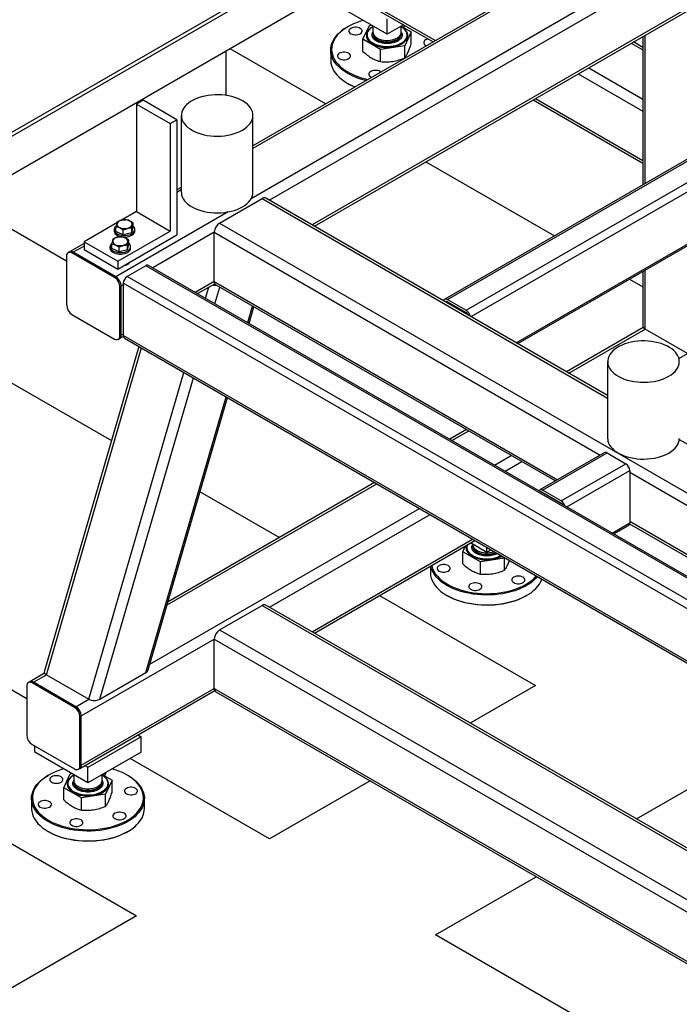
# Model space of a CAD drawing. Header units: millimetres. Extents: x 0 to 849, y 0 to 594.
# Tile 58 of 84: x 461 to 486, y 393 to 430. Entities that reach past the tile are written whole.
import ezdxf

# ---------------------------------------------------------------- set-up
doc = ezdxf.new("R2010")
doc.units = ezdxf.units.MM
doc.layers.add('TRAIT-FORT', color=4, linetype='Continuous', lineweight=25)

msp = doc.modelspace()

# ---------------------------------------------------------------- linework, layer by layer
at = {"layer": 'TRAIT-FORT', "color": 4, "linetype": 'Continuous', "lineweight": 25}
for p, q in [((484.11, 433.891), (469.634, 425.534)), ((484.11, 433.794), (469.634, 425.437)), ((426.672, 406.545), (472.709, 433.122)), ((426.798, 406.472), (472.709, 432.976)), ((485.895, 432.959), (469.566, 423.532)), ((486.346, 432.752), (470.268, 423.47)), ((472.709, 431.758), (476.563, 429.534)), ((472.828, 431.593), (476.479, 429.485)), ((426.798, 405.014), (472.709, 431.518)), ((486.346, 430.886), (471.884, 422.537)), ((474.73, 429.775), (472.709, 430.942)), ((471.968, 422.489), (486.364, 430.8)), ((473.813, 429.587), (474.059, 430.116)), ((474.059, 430.116), (474.123, 430.126)), ((474.73, 429.775), (474.73, 430.359)), ((475.353, 430.135), (474.73, 429.775)), ((473.239, 430.067), (473.214, 430.052)), ((473.967, 429.752), (473.967, 429.749)), ((474.194, 430.085), (474.194, 429.854)), ((474.194, 429.799), (474.194, 429.781)), ((475.265, 429.854), (475.265, 430.085)), ((475.265, 429.781), (475.265, 429.799)), ((475.27, 430.087), (475.646, 429.87)), ((475.646, 429.87), (475.4, 429.341)), ((475.492, 429.749), (475.492, 429.752)), ((475.646, 429.408), (475.646, 429.87)), ((484.528, 424.107), (484.528, 429.74)), ((474.484, 429.2), (473.813, 429.587)), ((473.813, 429.125), (473.813, 429.587)), ((476.191, 429.358), (476.228, 429.34)), ((484.004, 429.437), (484.444, 429.183)), ((484.444, 429.279), (484.087, 429.485)), ((484.444, 429.691), (484.444, 424.059)), ((468.619, 427.453), (468.619, 429.157)), ((468.758, 429.237), (472.403, 427.132)), ((472.587, 429.177), (472.587, 428.798)), ((475.4, 429.341), (474.484, 429.2)), ((474.484, 428.738), (474.484, 429.2)), ((475.4, 428.879), (475.4, 429.341)), ((493.083, 429.045), (476.921, 419.715)), ((477.028, 419.704), (493.19, 429.035)), ((477.735, 419.296), (493.897, 428.627)), ((477.919, 419.053), (494.049, 428.364)), ((481.983, 428.271), (484.444, 426.85)), ((482.388, 428.504), (484.444, 427.317)), ((473.214, 427.924), (473.239, 427.909)), ((474.114, 428.159), (474.15, 428.141)), ((465.461, 427.272), (465.208, 427.126)), ((465.208, 427.126), (466.491, 426.386)), ((465.208, 427.126), (465.208, 423.043)), ((466.744, 426.531), (465.461, 427.272)), ((480.283, 427.289), (484.444, 424.887)), ((480.367, 427.338), (484.444, 424.984)), ((466.491, 426.386), (466.744, 426.531)), ((466.491, 426.386), (466.491, 422.303)), ((466.744, 426.531), (466.744, 422.157)), ((466.913, 426.693), (466.913, 423.777)), ((469.634, 423.777), (469.634, 426.693)), ((479.637, 418.061), (494.049, 426.381)), ((479.7, 418.025), (494.004, 426.283)), ((476.207, 424.936), (481.086, 422.12)), ((466.913, 423.963), (466.744, 423.865)), ((466.913, 423.866), (466.744, 423.769)), ((462.557, 421.153), (458.656, 423.405)), ((468.366, 422.606), (469.982, 423.539)), ((469.982, 423.539), (483.109, 415.96)), ((483.109, 416.057), (470.125, 423.553)), ((468.698, 423.031), (464.426, 420.565)), ((465.208, 423.043), (464.646, 422.719)), ((465.208, 423.043), (466.491, 422.303)), ((464.464, 422.614), (463.216, 421.893)), ((464.362, 422.359), (464.362, 422.301)), ((464.43, 422.283), (464.43, 422.458)), ((464.707, 422.158), (464.43, 422.283)), ((464.499, 421.153), (466.491, 422.303)), ((464.707, 422.158), (464.707, 422.333)), ((465.032, 422.235), (465.08, 422.435)), ((465.032, 422.235), (465.032, 422.409)), ((465.08, 422.435), (465.08, 422.61)), ((465.148, 422.301), (465.148, 422.359)), ((468.164, 422.256), (465.827, 420.907)), ((468.164, 420.389), (468.164, 422.256)), ((468.164, 422.256), (482.824, 413.793)), ((468.366, 422.606), (506.588, 400.54)), ((463.216, 421.893), (464.499, 421.153)), ((463.216, 421.893), (463.216, 421.602)), ((464.499, 420.861), (466.744, 422.157)), ((465.032, 422.235), (464.707, 422.158)), ((464.92, 421.787), (464.92, 421.962)), ((462.667, 421.512), (462.616, 421.483)), ((463.216, 421.829), (462.667, 421.512)), ((462.759, 421.469), (462.81, 421.498)), ((463.216, 421.732), (462.81, 421.498)), ((464.426, 420.565), (462.81, 421.498)), ((463.216, 421.602), (464.499, 420.861)), ((464.202, 421.711), (464.202, 421.653)), ((464.27, 421.635), (464.27, 421.81)), ((464.547, 421.51), (464.27, 421.635)), ((464.547, 421.51), (464.547, 421.685)), ((464.871, 421.587), (464.547, 421.51)), ((464.871, 421.587), (464.92, 421.787)), ((464.871, 421.587), (464.871, 421.761)), ((464.988, 421.653), (464.988, 421.711)), ((462.557, 421.352), (462.557, 419.485)), ((464.376, 420.535), (462.759, 421.469)), ((464.499, 421.153), (464.499, 420.861)), ((465.562, 420.987), (464.855, 420.579)), ((504.984, 398.23), (465.562, 420.987)), ((505.047, 398.266), (465.67, 420.998)), ((484.444, 420.764), (484.444, 418.696)), ((484.528, 418.579), (484.528, 420.813)), ((453.605, 420.49), (464.257, 414.341)), ((464.376, 420.535), (464.426, 420.565)), ((506.524, 396.524), (464.855, 420.579)), ((468.164, 420.389), (467.444, 419.974)), ((468.164, 420.389), (481.207, 412.859)), ((483.939, 420.473), (484.444, 420.181)), ((464.578, 420.186), (464.628, 420.215)), ((464.578, 418.319), (464.578, 420.186)), ((464.704, 420.258), (464.628, 420.215)), ((464.628, 418.348), (464.628, 420.215)), ((464.704, 420.317), (464.704, 418.334)), ((506.339, 396.281), (464.704, 420.317)), ((467.527, 419.925), (468.182, 420.303)), ((467.835, 419.748), (467.959, 420.175)), ((468.192, 419.542), (468.375, 420.171)), ((468.223, 420.259), (481.124, 412.811)), ((477.028, 419.704), (477.735, 419.296)), ((469.434, 418.825), (469.617, 419.454)), ((469.486, 418.795), (469.67, 419.423)), ((476.985, 419.592), (477.028, 419.617)), ((477.028, 419.617), (477.735, 419.209)), ((462.759, 419.136), (464.376, 418.202)), ((484.463, 418.638), (481.55, 416.957)), ((481.634, 416.909), (484.528, 418.579)), ((486.144, 417.646), (484.528, 418.579)), ((464.518, 418.188), (464.569, 418.218)), ((464.569, 418.218), (464.707, 418.298)), ((464.578, 418.319), (464.628, 418.348)), ((464.704, 418.392), (464.628, 418.348)), ((506.246, 394.352), (464.704, 418.334)), ((464.748, 418.236), (506.246, 394.279)), ((465.298, 417.918), (461.71, 405.592)), ((461.785, 405.45), (465.398, 417.861)), ((485.816, 417.457), (486.144, 417.646)), ((483.109, 417.343), (483.109, 414.427)), ((463.401, 404.517), (467.014, 416.928)), ((463.821, 404.526), (467.371, 416.721)), ((465.565, 405.533), (468.613, 416.005)), ((465.655, 405.633), (468.666, 415.974)), ((477.746, 414.761), (477.11, 414.394)), ((461.042, 404.534), (443.504, 414.658)), ((477.194, 414.345), (477.83, 414.713)), ((485.829, 414.39), (492.09, 410.776)), ((478.81, 413.412), (479.446, 413.78)), ((482.981, 413.884), (480.532, 412.469)), ((480.639, 412.459), (483.089, 413.873)), ((483.089, 413.873), (483.796, 413.465)), ((479.214, 413.179), (479.85, 413.546)), ((481.346, 412.051), (483.796, 413.465)), ((481.56, 411.824), (483.947, 413.202)), ((483.947, 413.202), (483.947, 411.219)), ((483.947, 413.144), (491.915, 408.544)), ((466.373, 408.099), (474.34, 412.698)), ((474.257, 412.746), (466.407, 408.215)), ((467.624, 412.397), (470.638, 410.657)), ((480.626, 412.364), (480.639, 412.371)), ((481.346, 412.051), (480.639, 412.459)), ((481.346, 411.963), (480.639, 412.371)), ((465.72, 405.856), (475.957, 411.765)), ((438.453, 411.742), (465.21, 396.296)), ((470.268, 408.014), (476.361, 411.532)), ((483.278, 410.833), (483.947, 411.219)), ((483.341, 410.797), (483.903, 411.121)), ((483.944, 411.183), (490.215, 407.563)), ((483.947, 411.278), (490.299, 407.611)), ((471.884, 407.081), (477.977, 410.599)), ((471.968, 407.033), (478.061, 410.55)), ((477.601, 410.124), (477.703, 410.344)), ((477.755, 410.289), (477.755, 410.286)), ((478.518, 410.094), (477.894, 410.454)), ((477.982, 410.403), (477.982, 410.391)), ((477.982, 410.336), (477.982, 410.318)), ((478.518, 410.094), (478.518, 410.287)), ((478.272, 409.737), (477.601, 410.124)), ((477.601, 409.662), (477.601, 410.124)), ((478.684, 410.19), (478.518, 410.094)), ((479.196, 409.895), (479.188, 409.879)), ((476.375, 409.577), (476.375, 409.336)), ((479.188, 409.879), (478.272, 409.737)), ((478.272, 409.275), (478.272, 409.737)), ((479.188, 409.417), (479.188, 409.879)), ((474.442, 408.461), (480.362, 405.043)), ((477.002, 408.461), (477.027, 408.447)), ((480.008, 408.447), (480.033, 408.461)), ((468.366, 407.15), (469.982, 408.083)), ((469.982, 408.083), (507.678, 386.321)), ((507.678, 386.418), (470.125, 408.097)), ((468.366, 407.15), (507.678, 384.455)), ((463.113, 403.884), (468.164, 406.8)), ((468.164, 406.8), (509.58, 382.891)), ((468.164, 404.933), (468.164, 406.8)), ((461.721, 405.51), (461.152, 405.181)), ((461.295, 405.167), (461.785, 405.45)), ((461.785, 405.45), (463.401, 404.517)), ((463.821, 404.526), (465.565, 405.533)), ((461.152, 405.181), (461.101, 405.152)), ((461.295, 405.167), (461.244, 405.138)), ((462.86, 404.205), (461.244, 405.138)), ((462.911, 404.234), (461.295, 405.167)), ((480.362, 405.043), (477.888, 403.615)), ((461.042, 405.021), (461.042, 403.155)), ((463.054, 401.887), (468.182, 404.847)), ((463.113, 402.018), (468.164, 404.933)), ((468.164, 404.933), (509.58, 381.024)), ((468.223, 404.803), (509.58, 380.928)), ((462.911, 404.234), (463.401, 404.517)), ((462.911, 404.234), (462.86, 404.205)), ((463.113, 403.884), (463.062, 403.855)), ((463.062, 401.988), (463.062, 403.855)), ((463.113, 402.018), (463.113, 403.884)), ((465.267, 403.165), (465.386, 403.096)), ((461.244, 402.805), (462.86, 401.872)), ((465.386, 403.096), (463.365, 401.93)), ((465.386, 402.513), (465.386, 403.096)), ((461.345, 402.513), (461.345, 402.747)), ((463.365, 401.347), (461.345, 402.513)), ((465.386, 402.513), (463.365, 401.347)), ((470.26, 399.212), (464.964, 402.27)), ((462.449, 401.158), (462.695, 401.687)), ((462.695, 401.687), (462.759, 401.697)), ((463.003, 401.858), (463.054, 401.887)), ((463.113, 402.018), (463.062, 401.988)), ((463.365, 401.93), (463.247, 401.998)), ((463.365, 401.347), (463.365, 401.93)), ((461.875, 401.638), (461.85, 401.623)), ((462.603, 401.323), (462.603, 401.32)), ((462.83, 401.656), (462.83, 401.425)), ((462.83, 401.37), (462.83, 401.353)), ((463.901, 401.425), (463.901, 401.656)), ((463.901, 401.353), (463.901, 401.37)), ((463.906, 401.659), (464.282, 401.442)), ((464.282, 401.442), (464.036, 400.913)), ((464.128, 401.32), (464.128, 401.323)), ((464.282, 400.98), (464.282, 401.442)), ((464.881, 401.623), (464.856, 401.638)), ((474.084, 401.419), (470.26, 399.212)), ((484.201, 399.971), (486.675, 401.399)), ((463.12, 400.771), (462.449, 401.158)), ((462.449, 400.696), (462.449, 401.158)), ((461.223, 400.749), (461.223, 400.37)), ((464.036, 400.913), (463.12, 400.771)), ((463.12, 400.309), (463.12, 400.771)), ((464.036, 400.451), (464.036, 400.913)), ((465.508, 400.37), (465.508, 400.749)), ((461.85, 399.495), (461.875, 399.481)), ((464.856, 399.481), (464.881, 399.495)), ((476.574, 395.567), (480.397, 397.774)), ((465.21, 396.296), (455.108, 390.465)), ((504.656, 379.356), (476.574, 395.567))]:
    msp.add_line(p, q, dxfattribs=at)
at = {"layer": 'TRAIT-FORT', "color": 4, "linetype": 'Continuous', "lineweight": 25, "flags": 128}
for points in [[(473.816, 430.303), (473.73, 430.277), (473.589, 430.229), (473.455, 430.175), (473.329, 430.115), (473.211, 430.05), (473.102, 429.979), (473.004, 429.904), (472.915, 429.825), (472.837, 429.742), (472.771, 429.656), (472.717, 429.567), (472.675, 429.476), (472.645, 429.383), (472.627, 429.289), (472.623, 429.195), (472.63, 429.101), (472.651, 429.007), (472.684, 428.915), (472.729, 428.824), (472.787, 428.736), (472.856, 428.65), (472.936, 428.568), (473.027, 428.49), (473.129, 428.416), (473.24, 428.346)], [(473.214, 428.303), (473.103, 428.372), (473.001, 428.446), (472.909, 428.525), (472.828, 428.607), (472.758, 428.693), (472.699, 428.782), (472.653, 428.872), (472.618, 428.965), (472.597, 429.059), (472.587, 429.154), (472.59, 429.248), (472.606, 429.343), (472.634, 429.436), (472.675, 429.528), (472.727, 429.618), (472.791, 429.705), (472.867, 429.789), (472.954, 429.87), (473.051, 429.946), (473.157, 430.018), (473.214, 430.052)], [(473.353, 429.797), (473.397, 429.777), (473.447, 429.763), (473.502, 429.756), (473.558, 429.756), (473.613, 429.763), (473.663, 429.777), (473.707, 429.797), (473.742, 429.822), (473.766, 429.851), (473.778, 429.883), (473.778, 429.915), (473.766, 429.947), (473.742, 429.976), (473.707, 430.001), (473.663, 430.021), (473.613, 430.035), (473.558, 430.042), (473.502, 430.042), (473.447, 430.035), (473.397, 430.021), (473.353, 430.001), (473.318, 429.976), (473.294, 429.947), (473.282, 429.915), (473.282, 429.883), (473.294, 429.851), (473.318, 429.822), (473.353, 429.797)], [(474.173, 430.05), (474.155, 430.04), (474.091, 429.995), (474.037, 429.945), (473.995, 429.892), (473.965, 429.837), (473.947, 429.779), (473.942, 429.721), (473.95, 429.663), (473.971, 429.606), (474.004, 429.551), (474.05, 429.499), (474.106, 429.451), (474.173, 429.407)], [(473.967, 429.749), (473.97, 429.714), (473.984, 429.658), (474.01, 429.604), (474.048, 429.552), (474.097, 429.503), (474.157, 429.458), (474.226, 429.418), (474.303, 429.384), (474.388, 429.355), (474.478, 429.333), (474.572, 429.318), (474.669, 429.31), (474.766, 429.309), (474.863, 429.316), (474.958, 429.329), (475.049, 429.349), (475.135, 429.376), (475.214, 429.409), (475.286, 429.448), (475.348, 429.491), (475.4, 429.539), (475.441, 429.59), (475.47, 429.644), (475.487, 429.7), (475.492, 429.749)], [(474.194, 430.065), (474.141, 430.032), (474.084, 429.986), (474.037, 429.936), (474.002, 429.884), (473.979, 429.829), (473.968, 429.773), (473.97, 429.717), (473.984, 429.661), (474.01, 429.606), (474.048, 429.555), (474.097, 429.506), (474.157, 429.461), (474.226, 429.421), (474.303, 429.387), (474.388, 429.358), (474.478, 429.336), (474.572, 429.321), (474.669, 429.313), (474.766, 429.312), (474.863, 429.319), (474.958, 429.332), (475.049, 429.352), (475.135, 429.379), (475.214, 429.412), (475.286, 429.451), (475.348, 429.494), (475.4, 429.542), (475.441, 429.593), (475.47, 429.647), (475.487, 429.703), (475.492, 429.759), (475.484, 429.815), (475.464, 429.87), (475.432, 429.924), (475.388, 429.974), (475.333, 430.021), (475.269, 430.063), (475.269, 430.063)], [(474.173, 429.407), (474.249, 429.369), (474.332, 429.336), (474.422, 429.31), (474.518, 429.291), (474.616, 429.279), (474.717, 429.274), (474.818, 429.277), (474.917, 429.287), (475.013, 429.304), (475.105, 429.329), (475.19, 429.36), (475.268, 429.397), (475.337, 429.439), (475.396, 429.487), (475.444, 429.538), (475.481, 429.592), (475.505, 429.649), (475.516, 429.707), (475.515, 429.765), (475.5, 429.823), (475.473, 429.879), (475.434, 429.932), (475.383, 429.983), (475.321, 430.029), (475.287, 430.05)], [(474.194, 429.854), (474.196, 429.824), (474.21, 429.778), (474.237, 429.733), (474.274, 429.691), (474.323, 429.653), (474.381, 429.619), (474.447, 429.591), (474.52, 429.569), (474.598, 429.554), (474.678, 429.546), (474.76, 429.545), (474.842, 429.552), (474.92, 429.565), (474.994, 429.585), (475.062, 429.612), (475.123, 429.644), (475.174, 429.681), (475.214, 429.722), (475.243, 429.766), (475.26, 429.813), (475.265, 429.854)], [(474.196, 429.826), (474.194, 429.805), (474.199, 429.757), (474.216, 429.711), (474.245, 429.667), (474.286, 429.626), (474.337, 429.589), (474.397, 429.556), (474.465, 429.53), (474.539, 429.51), (474.618, 429.496), (474.699, 429.49), (474.781, 429.491), (474.862, 429.499), (474.939, 429.514), (475.012, 429.536), (475.078, 429.564), (475.136, 429.597), (475.185, 429.636), (475.223, 429.678), (475.249, 429.722), (475.263, 429.769), (475.264, 429.816), (475.263, 429.826)], [(474.194, 429.78), (474.196, 429.751), (474.21, 429.705), (474.237, 429.66), (474.274, 429.618), (474.323, 429.58), (474.381, 429.546), (474.447, 429.518), (474.52, 429.496), (474.598, 429.481), (474.678, 429.473), (474.76, 429.472), (474.842, 429.479), (474.92, 429.492), (474.994, 429.512), (475.062, 429.539), (475.123, 429.571), (475.174, 429.608), (475.214, 429.649), (475.243, 429.693), (475.26, 429.74), (475.265, 429.782)], [(476.287, 429.596), (476.286, 429.596), (476.235, 429.582), (476.191, 429.562), (476.157, 429.537), (476.132, 429.508), (476.12, 429.476), (476.12, 429.444), (476.132, 429.412), (476.157, 429.383), (476.191, 429.358)], [(472.914, 428.851), (472.958, 428.831), (473.008, 428.817), (473.063, 428.81), (473.119, 428.81), (473.174, 428.817), (473.224, 428.831), (473.268, 428.851), (473.303, 428.876), (473.327, 428.905), (473.339, 428.937), (473.339, 428.969), (473.327, 429.001), (473.303, 429.03), (473.268, 429.055), (473.224, 429.075), (473.174, 429.089), (473.119, 429.096), (473.063, 429.096), (473.008, 429.089), (472.958, 429.075), (472.914, 429.055), (472.879, 429.03), (472.855, 429.001), (472.843, 428.969), (472.843, 428.937), (472.855, 428.905), (472.879, 428.876), (472.914, 428.851)], [(472.587, 428.798), (472.587, 428.775), (472.597, 428.68), (472.618, 428.586), (472.653, 428.493), (472.699, 428.403), (472.758, 428.314), (472.828, 428.228), (472.909, 428.146), (473.001, 428.067), (473.103, 427.993), (473.214, 427.924)], [(474.498, 428.341), (474.467, 428.363), (474.424, 428.383), (474.373, 428.397), (474.319, 428.404), (474.263, 428.404), (474.208, 428.397), (474.158, 428.383), (474.114, 428.363), (474.079, 428.337), (474.055, 428.308), (474.042, 428.277), (474.042, 428.244), (474.055, 428.213), (474.079, 428.184), (474.114, 428.159), (474.114, 428.159)], [(469.236, 426.138), (469.324, 426.194), (469.403, 426.255), (469.471, 426.32), (469.527, 426.388), (469.573, 426.46), (469.606, 426.533), (469.626, 426.608), (469.634, 426.684), (469.629, 426.76), (469.612, 426.835), (469.582, 426.909), (469.54, 426.981), (469.486, 427.05), (469.421, 427.116), (469.345, 427.178), (469.259, 427.235), (469.163, 427.288), (469.06, 427.334), (468.949, 427.375), (468.832, 427.41), (468.71, 427.437), (468.583, 427.458), (468.454, 427.472), (468.323, 427.478), (468.191, 427.477), (468.061, 427.469), (467.932, 427.454), (467.806, 427.431), (467.685, 427.402), (467.57, 427.366), (467.46, 427.323), (467.359, 427.275), (467.266, 427.221), (467.182, 427.163), (467.109, 427.1), (467.047, 427.033), (466.995, 426.963), (466.956, 426.891), (466.93, 426.816), (466.915, 426.741), (466.914, 426.665), (466.925, 426.589), (466.948, 426.515), (466.985, 426.442), (467.033, 426.371), (467.092, 426.303), (467.163, 426.239), (467.244, 426.18), (467.335, 426.125), (467.434, 426.075), (467.542, 426.031), (467.656, 425.993), (467.776, 425.962), (467.9, 425.938), (468.028, 425.921), (468.159, 425.911), (468.29, 425.908), (468.421, 425.912), (468.551, 425.924), (468.678, 425.943), (468.802, 425.969), (468.92, 426.002), (469.033, 426.042), (469.138, 426.087), (469.236, 426.138)], [(466.913, 423.777), (466.914, 423.749), (466.925, 423.673), (466.948, 423.598), (466.985, 423.525), (467.033, 423.455), (467.092, 423.387), (467.163, 423.323), (467.244, 423.263), (467.335, 423.208), (467.434, 423.159), (467.542, 423.115), (467.656, 423.077), (467.776, 423.046), (467.9, 423.022), (468.028, 423.004), (468.159, 422.994), (468.29, 422.992), (468.421, 422.996), (468.551, 423.008), (468.678, 423.027), (468.802, 423.053), (468.92, 423.086), (469.033, 423.125), (469.138, 423.171), (469.236, 423.222)], [(469.236, 423.222), (469.324, 423.278), (469.403, 423.339), (469.471, 423.404), (469.527, 423.472), (469.573, 423.543), (469.606, 423.617), (469.626, 423.692), (469.634, 423.768), (469.634, 423.777)], [(464.578, 422.432), (464.629, 422.413), (464.686, 422.401), (464.746, 422.397), (464.806, 422.399), (464.864, 422.409), (464.917, 422.425), (464.963, 422.448), (465, 422.475), (465.026, 422.506), (465.041, 422.54), (465.043, 422.575), (465.032, 422.609), (465.01, 422.641), (464.976, 422.67), (464.932, 422.694), (464.881, 422.713), (464.824, 422.725), (464.765, 422.729), (464.705, 422.727), (464.647, 422.717), (464.593, 422.701), (464.547, 422.678), (464.51, 422.651), (464.484, 422.62), (464.47, 422.586), (464.467, 422.551), (464.478, 422.517), (464.501, 422.485), (464.535, 422.456), (464.578, 422.432)], [(464.392, 422.272), (464.425, 422.236), (464.468, 422.204), (464.521, 422.177), (464.581, 422.156), (464.646, 422.141), (464.715, 422.133), (464.786, 422.133), (464.855, 422.14), (464.921, 422.153), (464.982, 422.174), (465.036, 422.2), (465.08, 422.232), (465.115, 422.267), (465.137, 422.306), (465.147, 422.346), (465.145, 422.387), (465.13, 422.426), (465.103, 422.464), (465.08, 422.486)], [(464.656, 422.081), (464.715, 422.075), (464.786, 422.074), (464.855, 422.081), (464.921, 422.095), (464.982, 422.116), (465.036, 422.142), (465.08, 422.173), (465.115, 422.209), (465.137, 422.248), (465.147, 422.288), (465.148, 422.301)], [(464.418, 421.784), (464.469, 421.765), (464.525, 421.753), (464.585, 421.749), (464.645, 421.751), (464.703, 421.761), (464.756, 421.777), (464.803, 421.8), (464.84, 421.827), (464.866, 421.858), (464.88, 421.892), (464.882, 421.927), (464.872, 421.961), (464.849, 421.993), (464.815, 422.022), (464.772, 422.046), (464.721, 422.065), (464.664, 422.077), (464.604, 422.081), (464.544, 422.079), (464.486, 422.069), (464.433, 422.053), (464.387, 422.03), (464.35, 422.003), (464.324, 421.972), (464.309, 421.938), (464.307, 421.903), (464.318, 421.869), (464.34, 421.837), (464.374, 421.808), (464.418, 421.784)], [(464.232, 421.624), (464.264, 421.588), (464.308, 421.556), (464.36, 421.529), (464.42, 421.508), (464.486, 421.493), (464.555, 421.485), (464.625, 421.485), (464.695, 421.492), (464.761, 421.505), (464.822, 421.526), (464.876, 421.552), (464.92, 421.584), (464.954, 421.619), (464.977, 421.658), (464.987, 421.698), (464.985, 421.739), (464.97, 421.778), (464.943, 421.816), (464.92, 421.838)], [(464.232, 421.566), (464.264, 421.53), (464.308, 421.498), (464.36, 421.471), (464.42, 421.449), (464.486, 421.435), (464.555, 421.427), (464.625, 421.426), (464.695, 421.433), (464.761, 421.447), (464.822, 421.468), (464.876, 421.494), (464.92, 421.525), (464.954, 421.561), (464.977, 421.599), (464.987, 421.64), (464.988, 421.653)], [(476.88, 419.653), (476.888, 419.677), (476.902, 419.699), (476.921, 419.715), (476.943, 419.724), (476.97, 419.725), (476.998, 419.718), (477.028, 419.704)], [(485.432, 416.788), (485.521, 416.844), (485.599, 416.905), (485.667, 416.97), (485.724, 417.038), (485.769, 417.11), (485.802, 417.183), (485.823, 417.258), (485.831, 417.334), (485.826, 417.41), (485.808, 417.485), (485.779, 417.559), (485.736, 417.631), (485.682, 417.7), (485.617, 417.766), (485.541, 417.828), (485.455, 417.885), (485.36, 417.937), (485.256, 417.984), (485.146, 418.025), (485.028, 418.06), (484.906, 418.087), (484.78, 418.108), (484.65, 418.122), (484.519, 418.128), (484.388, 418.127), (484.257, 418.119), (484.128, 418.104), (484.003, 418.081), (483.882, 418.052), (483.766, 418.015), (483.657, 417.973), (483.555, 417.925), (483.462, 417.871), (483.379, 417.813), (483.306, 417.75), (483.243, 417.683), (483.192, 417.613), (483.153, 417.54), (483.126, 417.466), (483.112, 417.391), (483.11, 417.315), (483.121, 417.239), (483.145, 417.165), (483.181, 417.092), (483.229, 417.021), (483.289, 416.953), (483.36, 416.889), (483.441, 416.83), (483.531, 416.775), (483.631, 416.725), (483.738, 416.681), (483.852, 416.643), (483.972, 416.612), (484.097, 416.588), (484.225, 416.571), (484.355, 416.561), (484.486, 416.558), (484.618, 416.562), (484.748, 416.574), (484.875, 416.593), (484.998, 416.619), (485.117, 416.652), (485.229, 416.691), (485.335, 416.737), (485.432, 416.788)], [(483.109, 414.427), (483.11, 414.399), (483.121, 414.323), (483.145, 414.248), (483.181, 414.175), (483.229, 414.105), (483.289, 414.037), (483.36, 413.973), (483.441, 413.913), (483.531, 413.858), (483.631, 413.809), (483.738, 413.765), (483.852, 413.727), (483.972, 413.696), (484.097, 413.672), (484.225, 413.654), (484.355, 413.644), (484.486, 413.642), (484.618, 413.646), (484.748, 413.658), (484.875, 413.677), (484.998, 413.703), (485.117, 413.736), (485.229, 413.775), (485.335, 413.821), (485.432, 413.872)], [(485.432, 413.872), (485.521, 413.928), (485.599, 413.989), (485.667, 414.054), (485.724, 414.122), (485.769, 414.193), (485.802, 414.267), (485.823, 414.342), (485.831, 414.418), (485.831, 414.427)], [(477.752, 410.372), (477.735, 410.317), (477.73, 410.259), (477.738, 410.201), (477.759, 410.144), (477.793, 410.089), (477.838, 410.037), (477.894, 409.988), (477.961, 409.945)], [(477.755, 410.286), (477.758, 410.251), (477.772, 410.195), (477.798, 410.141), (477.836, 410.089), (477.885, 410.04), (477.945, 409.996), (478.014, 409.956), (478.091, 409.921), (478.176, 409.893), (478.266, 409.871), (478.36, 409.856), (478.457, 409.848), (478.554, 409.847), (478.651, 409.853), (478.746, 409.866), (478.837, 409.887), (478.923, 409.914), (479.003, 409.947), (479.057, 409.975)], [(477.773, 410.384), (477.767, 410.367), (477.756, 410.31), (477.758, 410.254), (477.772, 410.198), (477.798, 410.144), (477.836, 410.092), (477.885, 410.043), (477.945, 409.999), (478.014, 409.959), (478.091, 409.924), (478.176, 409.896), (478.266, 409.874), (478.36, 409.859), (478.457, 409.851), (478.554, 409.85), (478.651, 409.856), (478.746, 409.869), (478.837, 409.89), (478.923, 409.917), (479.003, 409.95), (479.055, 409.977)], [(477.982, 410.391), (477.984, 410.362), (477.998, 410.315), (478.025, 410.27), (478.062, 410.228), (478.111, 410.19), (478.169, 410.157), (478.235, 410.129), (478.308, 410.107), (478.386, 410.092), (478.466, 410.084), (478.548, 410.083), (478.63, 410.089), (478.708, 410.102), (478.783, 410.123), (478.795, 410.127)], [(477.984, 410.364), (477.982, 410.342), (477.987, 410.295), (478.004, 410.248), (478.033, 410.204), (478.074, 410.163), (478.125, 410.126), (478.185, 410.094), (478.253, 410.067), (478.327, 410.047), (478.406, 410.034), (478.487, 410.027), (478.569, 410.028), (478.65, 410.036), (478.727, 410.052), (478.8, 410.073), (478.851, 410.094)], [(477.982, 410.317), (477.984, 410.289), (477.998, 410.242), (478.025, 410.197), (478.062, 410.155), (478.111, 410.117), (478.169, 410.084), (478.235, 410.056), (478.308, 410.034), (478.386, 410.019), (478.466, 410.011), (478.548, 410.01), (478.63, 410.016), (478.708, 410.029), (478.783, 410.05), (478.851, 410.076), (478.868, 410.084)], [(477.961, 409.945), (478.037, 409.906), (478.12, 409.874), (478.21, 409.847), (478.306, 409.828), (478.404, 409.816), (478.505, 409.811), (478.606, 409.814), (478.705, 409.824), (478.801, 409.842), (478.893, 409.866), (478.978, 409.897), (479.056, 409.934), (479.092, 409.955)], [(477.002, 408.84), (476.891, 408.91), (476.789, 408.984), (476.697, 409.062), (476.616, 409.145), (476.546, 409.231), (476.487, 409.319), (476.441, 409.41), (476.407, 409.503), (476.387, 409.584)], [(476.424, 409.605), (476.439, 409.544), (476.472, 409.452), (476.517, 409.361), (476.575, 409.273), (476.644, 409.188), (476.724, 409.105), (476.815, 409.027), (476.917, 408.953), (477.028, 408.884)], [(476.702, 409.388), (476.746, 409.368), (476.796, 409.354), (476.851, 409.347), (476.907, 409.347), (476.962, 409.354), (477.012, 409.368), (477.056, 409.388), (477.091, 409.414), (477.115, 409.443), (477.127, 409.474), (477.127, 409.507), (477.115, 409.538), (477.091, 409.567), (477.056, 409.593), (477.012, 409.613), (476.962, 409.627), (476.907, 409.634), (476.851, 409.634), (476.796, 409.627), (476.746, 409.613), (476.702, 409.593), (476.667, 409.567), (476.643, 409.538), (476.631, 409.507), (476.631, 409.474), (476.643, 409.443), (476.667, 409.414), (476.702, 409.388)], [(476.375, 409.336), (476.375, 409.312), (476.385, 409.217), (476.407, 409.123), (476.441, 409.031), (476.487, 408.94), (476.546, 408.851), (476.616, 408.766), (476.697, 408.683), (476.789, 408.605), (476.891, 408.531), (477.002, 408.461)], [(480.445, 409.174), (480.38, 409.103), (480.294, 409.023), (480.197, 408.946), (480.09, 408.874), (479.974, 408.807), (479.849, 408.746), (479.717, 408.69), (479.577, 408.64), (479.432, 408.596), (479.28, 408.559), (479.125, 408.528), (478.966, 408.505), (478.804, 408.489), (478.641, 408.48), (478.477, 408.478), (478.313, 408.483), (478.15, 408.496), (477.99, 408.516), (477.832, 408.543), (477.679, 408.577), (477.53, 408.617), (477.388, 408.664), (477.251, 408.717), (477.123, 408.776), (477.002, 408.84)], [(477.028, 408.884), (477.148, 408.82), (477.276, 408.761), (477.411, 408.709), (477.554, 408.662), (477.702, 408.622), (477.855, 408.589), (478.012, 408.563), (478.172, 408.544), (478.334, 408.532), (478.497, 408.528), (478.661, 408.53), (478.823, 408.54), (478.984, 408.558), (479.142, 408.582), (479.296, 408.614), (479.445, 408.652), (479.589, 408.696), (479.726, 408.748), (479.856, 408.805), (479.978, 408.867), (480.092, 408.935), (480.196, 409.008), (480.289, 409.085), (480.372, 409.167), (480.402, 409.199)], [(479.54, 408.949), (479.584, 408.929), (479.635, 408.915), (479.689, 408.908), (479.745, 408.908), (479.8, 408.915), (479.85, 408.929), (479.894, 408.949), (479.929, 408.975), (479.953, 409.004), (479.966, 409.035), (479.966, 409.068), (479.953, 409.099), (479.929, 409.128), (479.894, 409.154), (479.85, 409.174), (479.8, 409.188), (479.745, 409.195), (479.689, 409.195), (479.635, 409.188), (479.584, 409.174), (479.54, 409.154), (479.506, 409.128), (479.481, 409.099), (479.469, 409.068), (479.469, 409.035), (479.481, 409.004), (479.506, 408.975), (479.54, 408.949)], [(477.002, 408.461), (477.123, 408.397), (477.251, 408.338), (477.388, 408.285), (477.53, 408.238), (477.679, 408.197), (477.832, 408.164), (477.99, 408.137), (478.15, 408.117), (478.313, 408.104), (478.477, 408.099), (478.641, 408.101), (478.804, 408.11), (478.966, 408.126), (479.125, 408.149), (479.28, 408.18), (479.432, 408.217), (479.577, 408.26), (479.717, 408.31), (479.849, 408.366), (479.974, 408.428), (480.09, 408.495), (480.197, 408.567), (480.294, 408.644), (480.38, 408.724), (480.456, 408.808), (480.52, 408.895), (480.573, 408.985), (480.613, 409.077), (480.613, 409.077)], [(477.902, 408.696), (477.946, 408.676), (477.996, 408.662), (478.051, 408.655), (478.107, 408.655), (478.161, 408.662), (478.212, 408.676), (478.255, 408.696), (478.29, 408.721), (478.315, 408.75), (478.327, 408.782), (478.327, 408.814), (478.315, 408.846), (478.29, 408.875), (478.255, 408.9), (478.212, 408.92), (478.161, 408.934), (478.107, 408.941), (478.051, 408.941), (477.996, 408.934), (477.946, 408.92), (477.902, 408.9), (477.867, 408.875), (477.843, 408.846), (477.83, 408.814), (477.83, 408.782), (477.843, 408.75), (477.867, 408.721), (477.902, 408.696)], [(480.008, 408.447), (479.978, 408.43), (479.856, 408.367), (479.726, 408.31), (479.589, 408.259), (479.445, 408.214), (479.296, 408.176), (479.142, 408.145), (478.984, 408.12), (478.823, 408.103), (478.661, 408.093), (478.497, 408.09), (478.334, 408.095), (478.172, 408.107), (478.012, 408.126), (477.855, 408.152), (477.702, 408.185), (477.554, 408.225), (477.411, 408.271), (477.276, 408.324), (477.148, 408.382), (477.028, 408.446)], [(462.452, 401.874), (462.365, 401.849), (462.225, 401.801), (462.091, 401.747), (461.965, 401.687), (461.847, 401.621), (461.738, 401.551), (461.639, 401.476), (461.551, 401.396), (461.473, 401.313), (461.407, 401.227), (461.353, 401.138), (461.31, 401.047), (461.28, 400.954), (461.263, 400.861), (461.258, 400.766), (461.266, 400.672), (461.287, 400.578), (461.32, 400.486), (461.365, 400.395), (461.423, 400.307), (461.492, 400.222), (461.572, 400.139), (461.663, 400.061), (461.764, 399.987), (461.875, 399.918)], [(461.875, 399.918), (461.995, 399.854), (462.124, 399.795), (462.259, 399.743), (462.401, 399.696), (462.55, 399.656), (462.703, 399.623), (462.86, 399.597), (463.02, 399.578), (463.182, 399.566), (463.345, 399.562), (463.508, 399.564), (463.671, 399.574), (463.831, 399.592), (463.989, 399.616), (464.143, 399.648), (464.293, 399.686), (464.437, 399.731), (464.574, 399.782), (464.704, 399.839), (464.826, 399.901), (464.939, 399.969), (465.043, 400.042), (465.137, 400.119), (465.22, 400.201), (465.292, 400.285), (465.352, 400.373), (465.401, 400.463), (465.437, 400.555), (465.461, 400.649), (465.472, 400.743), (465.47, 400.837), (465.456, 400.931), (465.429, 401.024), (465.39, 401.116), (465.338, 401.205), (465.275, 401.292), (465.2, 401.376), (465.115, 401.456), (465.018, 401.533), (464.912, 401.604), (464.796, 401.671), (464.672, 401.732), (464.54, 401.788), (464.401, 401.837), (464.279, 401.874)], [(461.85, 399.874), (461.739, 399.944), (461.637, 400.018), (461.545, 400.096), (461.464, 400.179), (461.394, 400.265), (461.335, 400.353), (461.289, 400.444), (461.254, 400.537), (461.232, 400.631), (461.223, 400.725), (461.226, 400.82), (461.242, 400.914), (461.27, 401.008), (461.31, 401.099), (461.363, 401.189), (461.427, 401.276), (461.503, 401.361), (461.589, 401.441), (461.686, 401.518), (461.793, 401.589), (461.85, 401.623)], [(464.881, 401.623), (464.992, 401.554), (465.094, 401.48), (465.186, 401.401), (465.267, 401.319), (465.337, 401.233), (465.396, 401.145), (465.442, 401.054), (465.476, 400.961), (465.498, 400.867), (465.508, 400.773), (465.505, 400.678), (465.489, 400.583), (465.461, 400.49), (465.42, 400.398), (465.368, 400.309), (465.304, 400.221), (465.228, 400.137), (465.141, 400.057), (465.044, 399.98), (464.938, 399.908), (464.821, 399.841), (464.697, 399.78), (464.564, 399.724), (464.425, 399.674), (464.279, 399.63), (464.128, 399.593), (463.973, 399.563), (463.814, 399.539), (463.652, 399.523), (463.488, 399.514), (463.324, 399.512), (463.16, 399.518), (462.998, 399.53), (462.837, 399.55), (462.68, 399.577), (462.526, 399.611), (462.378, 399.651), (462.235, 399.698), (462.099, 399.751), (461.971, 399.81), (461.85, 399.874)], [(461.989, 401.368), (462.033, 401.348), (462.083, 401.334), (462.138, 401.327), (462.194, 401.327), (462.248, 401.334), (462.299, 401.348), (462.343, 401.368), (462.377, 401.394), (462.402, 401.423), (462.414, 401.454), (462.414, 401.487), (462.402, 401.518), (462.377, 401.547), (462.343, 401.573), (462.299, 401.593), (462.248, 401.607), (462.194, 401.614), (462.138, 401.614), (462.083, 401.607), (462.033, 401.593), (461.989, 401.573), (461.954, 401.547), (461.93, 401.518), (461.917, 401.487), (461.917, 401.454), (461.93, 401.423), (461.954, 401.394), (461.989, 401.368)], [(462.808, 401.621), (462.791, 401.611), (462.727, 401.566), (462.673, 401.517), (462.631, 401.464), (462.601, 401.408), (462.583, 401.351), (462.578, 401.293), (462.586, 401.235), (462.607, 401.178), (462.64, 401.123), (462.685, 401.071), (462.742, 401.022), (462.809, 400.979)], [(462.603, 401.32), (462.605, 401.285), (462.619, 401.229), (462.646, 401.175), (462.684, 401.123), (462.733, 401.074), (462.793, 401.03), (462.862, 400.99), (462.939, 400.955), (463.024, 400.927), (463.114, 400.905), (463.208, 400.89), (463.304, 400.882), (463.402, 400.881), (463.499, 400.887), (463.594, 400.901), (463.685, 400.921), (463.771, 400.948), (463.85, 400.981), (463.922, 401.019), (463.984, 401.063), (464.036, 401.111), (464.077, 401.162), (464.106, 401.216), (464.123, 401.271), (464.128, 401.32)], [(462.83, 401.637), (462.777, 401.603), (462.72, 401.558), (462.673, 401.508), (462.638, 401.455), (462.615, 401.401), (462.604, 401.345), (462.605, 401.288), (462.619, 401.232), (462.646, 401.178), (462.684, 401.126), (462.733, 401.077), (462.793, 401.033), (462.862, 400.993), (462.939, 400.958), (463.024, 400.93), (463.114, 400.908), (463.208, 400.893), (463.304, 400.885), (463.402, 400.884), (463.499, 400.89), (463.594, 400.903), (463.685, 400.924), (463.771, 400.951), (463.85, 400.984), (463.922, 401.022), (463.984, 401.066), (464.036, 401.114), (464.077, 401.165), (464.106, 401.219), (464.123, 401.274), (464.128, 401.33), (464.12, 401.387), (464.1, 401.442), (464.067, 401.495), (464.024, 401.545), (463.969, 401.592), (463.905, 401.635), (463.905, 401.635)], [(462.809, 400.979), (462.884, 400.94), (462.968, 400.908), (463.058, 400.881), (463.153, 400.862), (463.252, 400.85), (463.353, 400.845), (463.454, 400.848), (463.553, 400.859), (463.649, 400.876), (463.741, 400.9), (463.826, 400.931), (463.904, 400.968), (463.973, 401.011), (464.032, 401.058), (464.08, 401.109), (464.117, 401.164), (464.141, 401.22), (464.152, 401.278), (464.15, 401.336), (464.136, 401.394), (464.109, 401.45), (464.069, 401.504), (464.018, 401.554), (463.957, 401.6), (463.922, 401.621)], [(462.83, 401.425), (462.832, 401.396), (462.846, 401.349), (462.872, 401.304), (462.91, 401.262), (462.959, 401.224), (463.017, 401.191), (463.083, 401.163), (463.156, 401.141), (463.233, 401.126), (463.314, 401.118), (463.396, 401.117), (463.477, 401.123), (463.556, 401.136), (463.63, 401.157), (463.698, 401.183), (463.758, 401.215), (463.809, 401.252), (463.85, 401.294), (463.879, 401.338), (463.896, 401.384), (463.901, 401.425)], [(462.83, 401.37), (462.834, 401.329), (462.852, 401.283), (462.881, 401.238), (462.921, 401.197), (462.972, 401.16), (463.032, 401.128), (463.1, 401.101), (463.175, 401.081), (463.253, 401.068), (463.335, 401.061), (463.417, 401.062), (463.497, 401.07), (463.575, 401.086), (463.648, 401.107), (463.714, 401.135), (463.772, 401.169), (463.821, 401.207), (463.858, 401.249), (463.885, 401.294), (463.899, 401.341), (463.901, 401.37)], [(462.83, 401.351), (462.832, 401.323), (462.846, 401.276), (462.872, 401.231), (462.91, 401.189), (462.959, 401.151), (463.017, 401.118), (463.083, 401.09), (463.156, 401.068), (463.233, 401.053), (463.314, 401.045), (463.396, 401.044), (463.477, 401.05), (463.556, 401.064), (463.63, 401.084), (463.698, 401.11), (463.758, 401.142), (463.809, 401.179), (463.85, 401.221), (463.879, 401.265), (463.896, 401.311), (463.901, 401.353)], [(464.827, 400.929), (464.871, 400.909), (464.921, 400.895), (464.976, 400.888), (465.032, 400.888), (465.087, 400.895), (465.137, 400.909), (465.181, 400.929), (465.216, 400.955), (465.24, 400.984), (465.252, 401.015), (465.252, 401.048), (465.24, 401.079), (465.216, 401.108), (465.181, 401.134), (465.137, 401.154), (465.087, 401.168), (465.032, 401.175), (464.976, 401.175), (464.921, 401.168), (464.871, 401.154), (464.827, 401.134), (464.792, 401.108), (464.768, 401.079), (464.756, 401.048), (464.756, 401.015), (464.768, 400.984), (464.792, 400.955), (464.827, 400.929)], [(461.55, 400.423), (461.594, 400.402), (461.644, 400.388), (461.699, 400.381), (461.755, 400.381), (461.809, 400.388), (461.86, 400.402), (461.904, 400.423), (461.938, 400.448), (461.963, 400.477), (461.975, 400.508), (461.975, 400.541), (461.963, 400.572), (461.938, 400.601), (461.904, 400.627), (461.86, 400.647), (461.809, 400.661), (461.755, 400.668), (461.699, 400.668), (461.644, 400.661), (461.594, 400.647), (461.55, 400.627), (461.515, 400.601), (461.491, 400.572), (461.478, 400.541), (461.478, 400.508), (461.491, 400.477), (461.515, 400.448), (461.55, 400.423)], [(461.223, 400.37), (461.223, 400.346), (461.232, 400.251), (461.254, 400.158), (461.289, 400.065), (461.335, 399.974), (461.394, 399.885), (461.464, 399.8), (461.545, 399.717), (461.637, 399.639), (461.739, 399.565), (461.85, 399.495)], [(461.85, 399.495), (461.971, 399.431), (462.099, 399.372), (462.235, 399.319), (462.378, 399.272), (462.526, 399.231), (462.68, 399.198), (462.837, 399.171), (462.998, 399.151), (463.16, 399.138), (463.324, 399.133), (463.488, 399.135), (463.652, 399.144), (463.814, 399.16), (463.973, 399.183), (464.128, 399.214), (464.279, 399.251), (464.425, 399.295), (464.564, 399.345), (464.697, 399.401), (464.821, 399.462), (464.938, 399.529), (465.044, 399.601), (465.141, 399.678), (465.228, 399.758), (465.304, 399.842), (465.368, 399.929), (465.42, 400.019), (465.461, 400.111), (465.489, 400.204), (465.505, 400.299), (465.508, 400.37)], [(464.388, 399.984), (464.432, 399.963), (464.482, 399.949), (464.537, 399.942), (464.593, 399.942), (464.647, 399.949), (464.698, 399.963), (464.742, 399.984), (464.777, 400.009), (464.801, 400.038), (464.813, 400.069), (464.813, 400.102), (464.801, 400.133), (464.777, 400.162), (464.742, 400.188), (464.698, 400.208), (464.647, 400.222), (464.593, 400.229), (464.537, 400.229), (464.482, 400.222), (464.432, 400.208), (464.388, 400.188), (464.353, 400.162), (464.329, 400.133), (464.316, 400.102), (464.316, 400.069), (464.329, 400.038), (464.353, 400.009), (464.388, 399.984)], [(462.75, 399.73), (462.793, 399.71), (462.844, 399.696), (462.898, 399.689), (462.954, 399.689), (463.009, 399.696), (463.059, 399.71), (463.103, 399.73), (463.138, 399.755), (463.162, 399.784), (463.175, 399.816), (463.175, 399.848), (463.162, 399.88), (463.138, 399.909), (463.103, 399.934), (463.059, 399.954), (463.009, 399.968), (462.954, 399.975), (462.898, 399.975), (462.844, 399.968), (462.793, 399.954), (462.75, 399.934), (462.715, 399.909), (462.69, 399.88), (462.678, 399.848), (462.678, 399.816), (462.69, 399.784), (462.715, 399.755), (462.75, 399.73)], [(464.856, 399.481), (464.826, 399.464), (464.704, 399.401), (464.574, 399.344), (464.437, 399.293), (464.293, 399.248), (464.143, 399.21), (463.989, 399.179), (463.831, 399.154), (463.671, 399.137), (463.508, 399.127), (463.345, 399.124), (463.182, 399.129), (463.02, 399.141), (462.86, 399.16), (462.703, 399.186), (462.55, 399.219), (462.401, 399.259), (462.259, 399.305), (462.124, 399.358), (461.995, 399.416), (461.875, 399.48)]]:
    msp.add_lwpolyline(points, dxfattribs=at)
at = {"layer": 'TRAIT-FORT', "color": 4, "linetype": 'Continuous', "lineweight": 25}
for centre, radius, start, end in [((475.265, 430.196), 0.167, 296.3892, 326.9278), ((474.511, 430.625), 2.66, 240.8306, 257.8199), ((474.525, 430.654), 2.642, 240.8791, 258.8439), ((474.369, 429.943), 2.326, 240.2292, 248.5836), ((474.37, 429.883), 2.275, 240.2161, 247.9566), ((470.066, 423.422), 0.144, 65.6929, 125.6176), ((464.508, 422.302), 0.145, 180.6125, 217.3752), ((464.52, 422.36), 0.155, 124.408, 214.4754), ((468.602, 422.236), 0.439, 122.6055, 177.3945), ((464.679, 422.465), 0.381, 221.1355, 259.8489), ((462.68, 421.372), 0.125, 50.7967, 189.214), ((462.726, 421.381), 0.144, 54.3824, 114.3071), ((464.347, 421.654), 0.145, 180.6125, 217.3752), ((464.36, 421.712), 0.155, 124.408, 214.4754), ((464.758, 421.257), 0.245, 297.776, 329.5953), ((464.628, 421.484), 0.507, 279.5475, 298.9215), ((465.625, 420.9), 0.108, 65.6929, 125.6176), ((464.139, 420.166), 0.439, 2.6055, 57.3945), ((464.189, 420.195), 0.439, 2.6055, 57.3945), ((465.033, 420.302), 0.329, 122.6055, 177.3945), ((468.304, 420.374), 0.141, 173.7012, 234.9867), ((476.998, 419.581), 0.0464, 50.3524, 146.1028), ((462.996, 419.505), 0.439, 182.6055, 237.3945), ((477.552, 419.014), 0.336, 10.292, 57.0324), ((477.645, 419.07), 0.165, 17.8652, 57.3074), ((484.587, 418.71), 0.144, 185.6948, 245.6253), ((464.454, 418.299), 0.125, 230.7967, 9.214), ((464.488, 418.333), 0.141, 305.0133, 6.2988), ((464.806, 418.321), 0.103, 172.7442, 235.9436), ((483.026, 413.785), 0.108, 54.3824, 114.3071), ((483.618, 413.187), 0.329, 2.6055, 57.3945), ((480.58, 412.388), 0.0924, 50.2915, 148.5442), ((480.606, 412.322), 0.0592, 55.8385, 98.9469), ((481.167, 411.772), 0.331, 16.971, 57.3038), ((481.268, 411.837), 0.148, 35.7589, 58.3392), ((483.845, 411.206), 0.103, 304.0564, 7.2558), ((470.066, 407.966), 0.144, 65.6929, 125.6176), ((468.602, 406.78), 0.439, 122.6055, 177.3945), ((461.165, 405.041), 0.125, 50.7967, 189.214), ((461.211, 405.05), 0.144, 54.3824, 114.3071), ((468.304, 404.918), 0.141, 173.7012, 234.9867), ((462.624, 403.835), 0.439, 2.6055, 57.3945), ((462.674, 403.864), 0.439, 2.6055, 57.3945), ((461.481, 403.175), 0.439, 182.6055, 237.3945), ((462.939, 401.969), 0.125, 230.7967, 9.214), ((462.973, 402.002), 0.141, 305.0133, 6.2988), ((463.931, 401.732), 0.121, 291.2128, 5.4619)]:
    msp.add_arc(centre, radius, start, end, dxfattribs=at)
for centre, start_param, end_param in [((468.211, 420.417), 4.278924, 4.778386), ((462.003, 405.576), 2.936154, 3.851897), ((465.363, 405.649), 5.422694, 6.077747), ((463.619, 404.643), 3.851897, 5.422694)]:
    msp.add_ellipse(centre, major_axis=(0.297, 0.019), ratio=0.574015, start_param=start_param, end_param=end_param, dxfattribs=at)
for points, knots in [([(474.326, 429.519), (474.302, 429.534), (474.254, 429.564), (474.201, 429.621), (474.166, 429.684), (474.155, 429.752), (474.163, 429.813), (474.185, 429.848), (474.194, 429.862)], [0, 0, 0, 0, 0.162199, 0.334114, 0.513176, 0.696038, 0.8789, 1, 1, 1, 1]), ([(475.265, 429.862), (475.274, 429.848), (475.296, 429.813), (475.305, 429.752), (475.293, 429.684), (475.258, 429.621), (475.204, 429.565), (475.136, 429.517), (475.054, 429.478), (474.957, 429.447), (474.847, 429.427), (474.73, 429.42), (474.612, 429.427), (474.503, 429.447), (474.405, 429.477), (474.351, 429.505), (474.326, 429.519)], [0, 0, 0, 0, 0.050626, 0.12707, 0.203515, 0.278372, 0.35024, 0.418047, 0.485854, 0.557722, 0.632579, 0.709023, 0.785468, 0.860325, 0.932193, 1, 1, 1, 1]), ([(475.523, 429.084), (475.544, 429.131), (475.585, 429.227), (475.625, 429.347), (475.646, 429.408)], [0, 0, 0, 0, 0.494511, 1, 1, 1, 1]), ([(473.813, 429.125), (473.868, 429.077), (473.978, 428.979), (474.091, 428.907), (474.149, 428.871)], [0, 0, 0, 0, 0.495458, 1, 1, 1, 1]), ([(475.4, 428.879), (475.42, 428.905), (475.46, 428.958), (475.502, 429.042), (475.523, 429.084)], [0, 0, 0, 0, 0.495458, 1, 1, 1, 1]), ([(474.149, 428.871), (474.205, 428.842), (474.319, 428.782), (474.429, 428.753), (474.484, 428.738)], [0, 0, 0, 0, 0.494511, 1, 1, 1, 1]), ([(474.484, 428.738), (474.558, 428.732), (474.709, 428.722), (474.864, 428.74), (474.942, 428.748)], [0, 0, 0, 0, 0.495458, 1, 1, 1, 1]), ([(474.942, 428.748), (475.019, 428.763), (475.174, 428.794), (475.324, 428.85), (475.4, 428.879)], [0, 0, 0, 0, 0.494511, 1, 1, 1, 1]), ([(464.479, 422.658), (464.474, 422.647), (464.466, 422.625), (464.453, 422.577), (464.441, 422.521), (464.434, 422.479), (464.43, 422.458)], [0, 0, 0, 0, 0.264605, 0.534948, 0.765343, 1, 1, 1, 1]), ([(464.479, 422.658), (464.507, 422.671), (464.564, 422.697), (464.648, 422.722), (464.729, 422.734), (464.778, 422.734), (464.803, 422.734)], [0, 0, 0, 0, 0.264605, 0.534948, 0.765343, 1, 1, 1, 1]), ([(465.08, 422.61), (465.045, 422.634), (464.987, 422.675), (464.902, 422.712), (464.845, 422.727), (464.813, 422.733), (464.803, 422.734)], [0, 0, 0, 0, 0.385549, 0.637642, 0.896546, 1, 1, 1, 1]), ([(464.707, 422.333), (464.672, 422.358), (464.614, 422.399), (464.529, 422.435), (464.472, 422.451), (464.44, 422.456), (464.43, 422.458)], [0, 0, 0, 0, 0.385549, 0.637642, 0.896546, 1, 1, 1, 1]), ([(465.032, 422.409), (465.004, 422.409), (464.947, 422.409), (464.862, 422.394), (464.781, 422.368), (464.732, 422.345), (464.707, 422.333)], [0, 0, 0, 0, 0.264605, 0.534948, 0.765343, 1, 1, 1, 1]), ([(465.032, 422.409), (465.036, 422.433), (465.044, 422.481), (465.057, 422.538), (465.069, 422.581), (465.076, 422.6), (465.08, 422.61)], [0, 0, 0, 0, 0.264605, 0.534948, 0.765343, 1, 1, 1, 1]), ([(464.318, 422.01), (464.314, 421.999), (464.306, 421.977), (464.293, 421.929), (464.281, 421.873), (464.274, 421.831), (464.27, 421.81)], [0, 0, 0, 0, 0.264605, 0.534948, 0.765343, 1, 1, 1, 1]), ([(464.318, 422.01), (464.346, 422.023), (464.403, 422.049), (464.488, 422.074), (464.569, 422.086), (464.618, 422.086), (464.643, 422.086)], [0, 0, 0, 0, 0.264605, 0.534948, 0.765343, 1, 1, 1, 1]), ([(464.92, 421.962), (464.884, 421.986), (464.826, 422.027), (464.742, 422.064), (464.685, 422.079), (464.652, 422.085), (464.643, 422.086)], [0, 0, 0, 0, 0.385549, 0.637642, 0.896546, 1, 1, 1, 1]), ([(464.871, 421.761), (464.876, 421.785), (464.884, 421.833), (464.897, 421.89), (464.909, 421.933), (464.916, 421.952), (464.92, 421.962)], [0, 0, 0, 0, 0.264605, 0.534948, 0.765343, 1, 1, 1, 1]), ([(464.547, 421.685), (464.511, 421.71), (464.453, 421.751), (464.369, 421.787), (464.312, 421.803), (464.279, 421.808), (464.27, 421.81)], [0, 0, 0, 0, 0.385549, 0.637642, 0.896546, 1, 1, 1, 1]), ([(464.871, 421.761), (464.843, 421.761), (464.786, 421.761), (464.702, 421.746), (464.621, 421.72), (464.572, 421.697), (464.547, 421.685)], [0, 0, 0, 0, 0.264605, 0.534948, 0.765343, 1, 1, 1, 1]), ([(478.114, 410.056), (478.09, 410.071), (478.042, 410.102), (477.989, 410.158), (477.954, 410.222), (477.943, 410.289), (477.951, 410.35), (477.973, 410.386), (477.982, 410.4)], [0, 0, 0, 0, 0.162199, 0.334114, 0.513176, 0.696038, 0.8789, 1, 1, 1, 1]), ([(478.919, 410.055), (478.894, 410.042), (478.841, 410.015), (478.744, 409.984), (478.635, 409.964), (478.518, 409.957), (478.4, 409.964), (478.291, 409.984), (478.193, 410.015), (478.14, 410.043), (478.114, 410.056)], [0, 0, 0, 0, 0.1133158, 0.2372584, 0.3663538, 0.4981888, 0.6300238, 0.7591193, 0.8830619, 1, 1, 1, 1]), ([(477.601, 409.662), (477.656, 409.614), (477.766, 409.517), (477.879, 409.445), (477.937, 409.409)], [0, 0, 0, 0, 0.495458, 1, 1, 1, 1]), ([(479.188, 409.417), (479.208, 409.443), (479.249, 409.496), (479.29, 409.579), (479.311, 409.621)], [0, 0, 0, 0, 0.495458, 1, 1, 1, 1]), ([(479.311, 409.621), (479.332, 409.667), (479.355, 409.718), (479.377, 409.783), (479.379, 409.789)], [0, 0, 0, 0, 0.896463, 1, 1, 1, 1]), ([(477.937, 409.409), (477.993, 409.379), (478.107, 409.32), (478.217, 409.29), (478.272, 409.275)], [0, 0, 0, 0, 0.494511, 1, 1, 1, 1]), ([(478.272, 409.275), (478.347, 409.27), (478.497, 409.259), (478.652, 409.277), (478.73, 409.286)], [0, 0, 0, 0, 0.495458, 1, 1, 1, 1]), ([(478.73, 409.286), (478.807, 409.301), (478.962, 409.331), (479.112, 409.388), (479.188, 409.417)], [0, 0, 0, 0, 0.494511, 1, 1, 1, 1]), ([(462.961, 401.09), (462.938, 401.105), (462.89, 401.136), (462.837, 401.192), (462.802, 401.256), (462.79, 401.323), (462.799, 401.384), (462.821, 401.42), (462.83, 401.434)], [0, 0, 0, 0, 0.162199, 0.334114, 0.513176, 0.696038, 0.8789, 1, 1, 1, 1]), ([(463.901, 401.434), (463.91, 401.42), (463.932, 401.384), (463.94, 401.323), (463.929, 401.256), (463.894, 401.192), (463.84, 401.136), (463.772, 401.089), (463.689, 401.049), (463.592, 401.018), (463.482, 400.998), (463.365, 400.991), (463.248, 400.998), (463.139, 401.018), (463.041, 401.049), (462.987, 401.077), (462.961, 401.09)], [0, 0, 0, 0, 0.050626, 0.12707, 0.203515, 0.278372, 0.35024, 0.418047, 0.485854, 0.557722, 0.632579, 0.709023, 0.785468, 0.860325, 0.932193, 1, 1, 1, 1]), ([(464.159, 400.655), (464.179, 400.703), (464.221, 400.798), (464.261, 400.919), (464.282, 400.98)], [0, 0, 0, 0, 0.494511, 1, 1, 1, 1]), ([(462.449, 400.696), (462.504, 400.648), (462.614, 400.551), (462.727, 400.479), (462.785, 400.443)], [0, 0, 0, 0, 0.495458, 1, 1, 1, 1]), ([(464.036, 400.451), (464.056, 400.477), (464.096, 400.53), (464.138, 400.613), (464.159, 400.655)], [0, 0, 0, 0, 0.495458, 1, 1, 1, 1]), ([(462.785, 400.443), (462.841, 400.413), (462.954, 400.354), (463.064, 400.324), (463.12, 400.309)], [0, 0, 0, 0, 0.494511, 1, 1, 1, 1]), ([(463.12, 400.309), (463.194, 400.304), (463.344, 400.293), (463.5, 400.311), (463.578, 400.32)], [0, 0, 0, 0, 0.495458, 1, 1, 1, 1]), ([(463.578, 400.32), (463.655, 400.335), (463.81, 400.365), (463.96, 400.422), (464.036, 400.451)], [0, 0, 0, 0, 0.494511, 1, 1, 1, 1])]:
    msp.add_open_spline(points, degree=3, knots=knots, dxfattribs=at)

doc.saveas('drawing.dxf')
